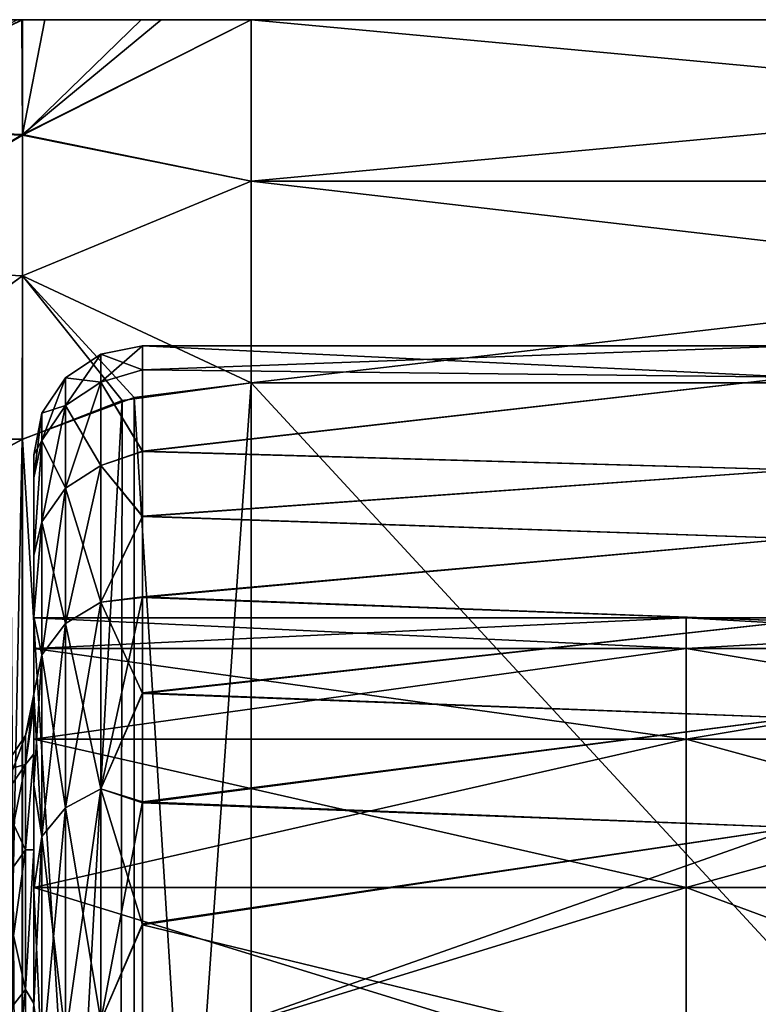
# Model space of a CAD drawing. Header units: metres. Extents: x 26 to 263, y -109 to 109.
# Tile 46 of 256: x 49.7 to 53.09, y -68.83 to -64.3. Entities that reach past the tile are written whole.
import ezdxf

# ---------------------------------------------------------------- set-up
doc = ezdxf.new("R2010")
doc.units = ezdxf.units.M
doc.layers.add('solid_500750', color=7, linetype='CONTINUOUS')

msp = doc.modelspace()

# ---------------------------------------------------------------- linework, layer by layer
at = {"layer": 'solid_500750'}
for points in [[(48.702442, -64.787964, -12.184182), (49.705738, -64.300003, -11.867417), (49.708447, -64.827957, -13.042862)], [(48.702442, -64.787964, -12.184182), (49.278076, -64.300003, -11.551939), (49.705738, -64.300003, -11.867417)], [(48.702442, -64.790688, -2.148969), (49.708447, -64.830215, -1.292152), (49.708527, -64.300003, -2.46908)], [(48.702442, -64.790688, -2.148969), (49.708527, -64.300003, -2.46908), (49.686707, -64.300003, -2.482139)], [(49.708527, -64.300003, -2.46908), (49.705738, -64.300003, -11.867417), (49.278076, -64.300003, -11.551939)], [(49.686707, -64.300003, -2.482139), (49.708527, -64.300003, -2.46908), (49.278076, -64.300003, -11.551939)], [(49.708447, -64.827957, -13.042862), (49.705738, -64.300003, -11.867417), (49.81192, -64.300003, -11.92743)], [(50.255093, -64.300003, -2.237875), (49.81192, -64.300003, -11.92743), (49.705738, -64.300003, -11.867417)], [(50.255093, -64.300003, -2.237875), (49.705738, -64.300003, -11.867417), (49.708527, -64.300003, -2.46908)], [(49.708447, -64.827957, -13.042862), (50.760601, -64.300003, -12.169705), (50.760601, -65.041672, -13.669705)], [(49.708447, -64.827957, -13.042862), (50.347229, -64.300003, -12.123955), (50.760601, -64.300003, -12.169705)], [(49.708447, -64.827957, -13.042862), (49.81192, -64.300003, -11.92743), (50.347229, -64.300003, -12.123955)], [(49.708447, -64.830215, -1.292152), (50.760601, -65.041672, -0.669705), (50.760601, -64.300003, -2.169705)], [(50.255093, -64.300003, -2.237875), (49.708447, -64.830215, -1.292152), (50.760601, -64.300003, -2.169705)], [(50.255093, -64.300003, -2.237875), (49.708527, -64.300003, -2.46908), (49.708447, -64.830215, -1.292152)], [(50.255093, -64.300003, -2.237875), (50.347229, -64.300003, -12.123955), (49.81192, -64.300003, -11.92743)], [(50.255093, -64.300003, -2.237875), (50.760601, -64.300003, -2.169705), (50.347229, -64.300003, -12.123955)], [(50.760601, -64.300003, -2.169705), (50.760601, -64.300003, -12.169705), (50.347229, -64.300003, -12.123955)], [(58.760601, -65.041672, -13.669705), (50.760601, -65.041672, -13.669705), (50.760601, -64.300003, -12.169705)], [(58.760601, -64.300003, -12.169705), (58.760601, -65.041672, -13.669705), (50.760601, -64.300003, -12.169705)], [(58.760601, -64.300003, -2.169705), (58.760601, -64.300003, -12.169705), (50.760601, -64.300003, -12.169705)], [(58.760601, -64.300003, -2.169705), (50.760601, -64.300003, -12.169705), (50.760601, -64.300003, -2.169705)], [(58.760601, -64.300003, -2.169705), (50.760601, -64.300003, -2.169705), (50.760601, -65.041672, -0.669705)], [(58.760601, -65.041672, -0.669705), (58.760601, -64.300003, -2.169705), (50.760601, -65.041672, -0.669705)], [(48.702442, -65.42981, -13.455487), (48.702442, -64.787964, -12.184182), (49.708447, -64.827957, -13.042862)], [(48.702442, -64.790688, -2.148969), (48.702442, -65.428513, -0.886169), (49.708447, -64.830215, -1.292152)], [(48.702442, -65.42981, -13.455487), (49.708447, -64.827957, -13.042862), (49.708447, -65.478195, -14.169006)], [(48.702442, -65.428513, -0.886169), (49.708447, -65.477547, -0.171403), (49.708447, -64.830215, -1.292152)], [(49.708447, -65.478195, -14.169006), (49.708447, -64.827957, -13.042862), (50.760601, -65.041672, -13.669705)], [(49.708447, -64.830215, -1.292152), (49.708447, -65.477547, -0.171403), (50.760601, -65.041672, -0.669705)], [(49.708447, -65.478195, -14.169006), (50.760601, -65.041672, -13.669705), (50.760601, -65.969872, -15.062011)], [(49.708447, -65.477547, -0.171403), (50.760601, -65.969872, 0.722599), (50.760601, -65.041672, -0.669705)], [(58.760601, -65.969872, -15.062011), (50.760601, -65.969872, -15.062011), (50.760601, -65.041672, -13.669705)], [(58.760601, -65.041672, -13.669705), (58.760601, -65.969872, -15.062011), (50.760601, -65.041672, -13.669705)], [(58.760601, -65.041672, -0.669705), (50.760601, -65.041672, -0.669705), (50.760601, -65.969872, 0.722599)], [(58.760601, -65.969872, 0.722599), (58.760601, -65.041672, -0.669705), (50.760601, -65.969872, 0.722599)], [(48.702442, -65.428513, -0.886169), (48.702442, -66.204338, 0.296868), (49.708447, -65.477547, -0.171403)], [(48.702442, -66.211494, -14.645936), (48.702442, -65.42981, -13.455487), (49.708447, -65.478195, -14.169006)], [(48.702442, -66.204338, 0.296868), (49.708607, -66.228943, 0.872175), (49.708447, -65.477547, -0.171403)], [(48.702442, -66.211494, -14.645936), (49.708447, -65.478195, -14.169006), (49.706978, -66.229179, -15.21172)], [(50.167454, -66.050171, -15.10837), (49.706978, -66.229179, -15.21172), (49.708447, -65.478195, -14.169006)], [(49.708447, -65.477547, -0.171403), (50.221989, -66.036423, 0.761022), (50.760601, -65.969872, 0.722599)], [(49.708447, -65.477547, -0.171403), (49.708607, -66.228943, 0.872175), (50.221989, -66.036423, 0.761022)], [(50.167454, -66.050171, -15.10837), (49.708447, -65.478195, -14.169006), (50.760601, -65.969872, -15.062011)], [(50.069256, -65.966866, -8.806314), (50.260601, -65.909538, -8.682401), (50.260601, -65.800003, -7.169705)], [(50.069256, -65.838058, -7.169705), (50.260601, -65.800003, -7.169705), (50.260601, -65.909988, -5.653903)], [(50.069256, -65.966866, -8.806314), (50.260601, -65.800003, -7.169705), (50.069256, -65.838058, -7.169705)], [(50.260601, -65.800003, -7.169705), (53.260601, -65.800003, -7.169705), (53.260601, -65.943207, -5.441743)], [(50.260601, -65.909538, -8.682401), (53.260601, -65.943207, -8.897668), (53.260601, -65.800003, -7.169705)], [(50.260601, -65.909538, -8.682401), (53.260601, -65.800003, -7.169705), (50.260601, -65.800003, -7.169705)], [(50.260601, -65.909988, -5.653903), (50.260601, -65.800003, -7.169705), (53.260601, -65.943207, -5.441743)], [(50.069256, -65.838058, -7.169705), (50.069256, -65.966866, -5.533098), (49.906906, -65.946587, -7.169705)], [(49.906906, -66.074051, -8.789336), (50.069256, -65.838058, -7.169705), (49.906906, -65.946587, -7.169705)], [(50.069256, -65.966866, -8.806314), (50.069256, -65.838058, -7.169705), (49.906906, -66.074051, -8.789336)], [(50.069256, -65.838058, -7.169705), (50.260601, -65.909988, -5.653903), (50.069256, -65.966866, -5.533098)], [(49.906906, -65.946587, -7.169705), (49.906906, -66.074051, -5.550075), (49.798508, -66.109024, -7.169705)], [(49.798508, -66.234489, -8.763926), (49.906906, -65.946587, -7.169705), (49.798508, -66.109024, -7.169705)], [(49.906906, -66.074051, -8.789336), (49.906906, -65.946587, -7.169705), (49.798508, -66.234489, -8.763926)], [(50.069256, -65.966866, -5.533098), (49.906906, -66.074051, -5.550075), (49.906906, -65.946587, -7.169705)], [(50.069256, -65.966866, -8.806314), (50.260601, -66.283386, -10.318895), (50.260601, -65.909538, -8.682401)], [(50.069256, -65.966866, -5.533098), (50.260601, -65.909988, -5.653903), (50.260601, -66.285004, -4.015373)], [(50.260601, -65.909538, -8.682401), (50.260601, -66.283386, -10.318895), (53.260601, -65.943207, -8.897668)], [(50.260601, -66.285004, -4.015373), (50.260601, -65.909988, -5.653903), (53.260601, -65.943207, -5.441743)], [(50.260601, -66.285004, -4.015373), (53.260601, -65.943207, -5.441743), (53.260601, -66.369041, -3.760177)], [(50.260601, -66.283386, -10.318895), (53.260601, -66.369041, -10.579234), (53.260601, -65.943207, -8.897668)], [(50.069256, -65.966866, -5.533098), (50.069256, -66.350105, -3.936788), (49.906906, -66.074051, -5.550075)], [(50.069256, -65.966866, -8.806314), (49.906906, -66.074051, -8.789336), (49.906906, -66.453316, -10.369086)], [(50.069256, -66.350105, -10.402622), (50.069256, -65.966866, -8.806314), (49.906906, -66.453316, -10.369086)], [(50.069256, -66.350105, -10.402622), (50.260601, -66.283386, -10.318895), (50.069256, -65.966866, -8.806314)], [(50.069256, -65.966866, -5.533098), (50.260601, -66.285004, -4.015373), (50.069256, -66.350105, -3.936788)], [(50.760601, -65.969872, -15.062011), (50.760601, -74.630127, -20.06201), (50.155594, -74.546371, -20.013655)], [(50.167454, -66.050171, -15.10837), (50.760601, -65.969872, -15.062011), (50.155594, -74.546371, -20.013655)], [(50.760601, -74.630127, 5.7226), (50.760601, -65.969872, 0.722599), (50.221989, -66.036423, 0.761022)], [(58.760601, -65.969872, -15.062011), (50.760601, -74.630127, -20.06201), (50.760601, -65.969872, -15.062011)], [(58.760601, -65.969872, -15.062011), (58.760601, -74.630127, -20.06201), (50.760601, -74.630127, -20.06201)], [(58.760601, -74.630127, 5.7226), (50.760601, -65.969872, 0.722599), (50.760601, -74.630127, 5.7226)], [(58.760601, -74.630127, 5.7226), (58.760601, -65.969872, 0.722599), (50.760601, -65.969872, 0.722599)], [(50.224606, -74.564514, 5.684717), (50.221989, -66.036423, 0.761022), (49.708607, -66.228943, 0.872175)], [(50.224606, -74.564514, 5.684717), (50.760601, -74.630127, 5.7226), (50.221989, -66.036423, 0.761022)], [(50.167454, -66.050171, -15.10837), (49.707775, -74.370796, -19.912285), (49.706978, -66.229179, -15.21172)], [(50.167454, -66.050171, -15.10837), (50.155594, -74.546371, -20.013655), (49.707775, -74.370796, -19.912285)], [(49.906906, -66.074051, -5.550075), (49.798508, -66.234489, -5.575485), (49.798508, -66.109024, -7.169705)], [(49.906906, -66.074051, -5.550075), (49.906906, -66.453316, -3.970325), (49.798508, -66.234489, -5.575485)], [(49.906906, -66.074051, -8.789336), (49.798508, -66.234489, -8.763926), (49.798508, -66.607803, -10.318891)], [(49.906906, -66.453316, -10.369086), (49.906906, -66.074051, -8.789336), (49.798508, -66.607803, -10.318891)], [(50.069256, -66.350105, -3.936788), (49.906906, -66.453316, -3.970325), (49.906906, -66.074051, -5.550075)], [(49.798508, -66.109024, -7.169705), (49.760601, -66.300003, -7.169705), (49.760601, -66.405098, -8.609825)], [(49.798508, -66.109024, -7.169705), (49.798508, -66.234489, -5.575485), (49.760601, -66.300003, -7.169705)], [(49.798508, -66.234489, -8.763926), (49.798508, -66.109024, -7.169705), (49.760601, -66.405098, -8.609825)], [(48.702442, -66.204338, 0.296868), (49.651966, -66.258812, 0.889419), (49.708607, -66.228943, 0.872175)], [(48.702442, -66.211494, -14.645936), (49.706978, -66.229179, -15.21172), (49.58485, -66.295807, -15.250189)], [(49.706978, -66.229179, -15.21172), (49.707775, -74.370796, -19.912285), (49.542622, -74.278694, -19.859112)], [(49.58485, -66.295807, -15.250189), (49.706978, -66.229179, -15.21172), (49.542622, -74.278694, -19.859112)], [(49.708195, -74.371254, 5.57314), (49.708607, -66.228943, 0.872175), (49.651966, -66.258812, 0.889419)], [(49.682022, -74.357727, 5.565331), (49.708195, -74.371254, 5.57314), (49.651966, -66.258812, 0.889419)], [(50.224606, -74.564514, 5.684717), (49.708607, -66.228943, 0.872175), (49.708195, -74.371254, 5.57314)], [(49.798508, -66.234489, -5.575485), (49.760601, -66.405518, -5.726679), (49.760601, -66.300003, -7.169705)], [(49.798508, -66.234489, -8.763926), (49.760601, -66.405098, -8.609825), (49.760601, -66.761055, -10.168273)], [(49.798508, -66.607803, -10.318891), (49.798508, -66.234489, -8.763926), (49.760601, -66.761055, -10.168273)], [(49.798508, -66.234489, -5.575485), (49.760601, -66.762573, -4.16631), (49.760601, -66.405518, -5.726679)], [(49.798508, -66.234489, -5.575485), (49.798508, -66.607803, -4.02052), (49.760601, -66.762573, -4.16631)], [(49.906906, -66.453316, -3.970325), (49.798508, -66.607803, -4.02052), (49.798508, -66.234489, -5.575485)], [(49.760601, -67.457687, -8.17487), (49.760601, -66.405098, -8.609825), (49.760601, -66.300003, -7.169705)], [(49.760601, -67.400002, -7.169705), (49.760601, -66.300003, -7.169705), (49.760601, -66.405518, -5.726679)], [(49.760601, -67.400002, -7.169705), (49.760601, -67.457687, -8.17487), (49.760601, -66.300003, -7.169705)], [(50.069256, -66.350105, -10.402622), (50.260601, -66.581764, -11.145367), (50.260601, -66.283386, -10.318895)], [(50.069256, -66.350105, -3.936788), (50.260601, -66.285004, -4.015373), (50.260601, -66.584038, -3.188486)], [(50.260601, -66.283386, -10.318895), (50.260601, -66.581764, -11.145367), (53.260601, -66.369041, -10.579234)], [(50.260601, -66.584038, -3.188486), (50.260601, -66.285004, -4.015373), (53.260601, -66.369041, -3.760177)], [(50.069256, -66.350105, -3.936788), (50.069256, -66.97834, -2.420084), (49.906906, -66.453316, -3.970325)], [(50.069256, -66.350105, -10.402622), (49.906906, -66.453316, -10.369086), (49.906906, -67.075043, -11.870057)], [(50.069256, -66.97834, -11.919327), (50.069256, -66.350105, -10.402622), (49.906906, -67.075043, -11.870057)], [(50.069256, -66.97834, -11.919327), (50.260601, -66.581764, -11.145367), (50.069256, -66.350105, -10.402622)], [(50.069256, -66.350105, -3.936788), (50.260601, -66.584038, -3.188486), (50.069256, -66.97834, -2.420084)], [(50.260601, -66.584038, -3.188486), (53.260601, -66.369041, -3.760177), (53.260601, -66.684296, -2.952196)], [(50.260601, -66.581764, -11.145367), (53.260601, -66.684296, -11.387215), (53.260601, -66.369041, -10.579234)], [(49.760601, -67.675896, -9.366734), (49.760601, -66.761055, -10.168273), (49.760601, -66.405098, -8.609825)], [(49.760601, -67.457687, -8.17487), (49.760601, -67.675896, -9.366734), (49.760601, -66.405098, -8.609825)], [(49.760601, -67.675285, -4.975094), (49.760601, -66.405518, -5.726679), (49.760601, -66.762573, -4.16631)], [(49.760601, -67.457535, -6.165868), (49.760601, -67.400002, -7.169705), (49.760601, -66.405518, -5.726679)], [(49.760601, -67.675285, -4.975094), (49.760601, -67.457535, -6.165868), (49.760601, -66.405518, -5.726679)], [(49.906906, -66.453316, -3.970325), (49.906906, -67.075043, -2.469354), (49.798508, -66.607803, -4.02052)], [(49.906906, -66.453316, -10.369086), (49.798508, -66.607803, -10.318891), (49.798508, -67.219772, -11.796312)], [(49.906906, -67.075043, -11.870057), (49.906906, -66.453316, -10.369086), (49.798508, -67.219772, -11.796312)], [(50.069256, -66.97834, -2.420084), (49.906906, -67.075043, -2.469354), (49.906906, -66.453316, -3.970325)], [(50.069256, -66.97834, -11.919327), (50.260601, -66.952965, -11.953311), (50.260601, -66.581764, -11.145367)], [(50.260601, -66.581764, -11.145367), (50.260601, -66.952965, -11.953311), (53.260601, -66.684296, -11.387215)], [(49.798508, -66.607803, -10.318891), (49.760601, -66.761055, -10.168273), (49.760601, -67.04454, -10.95631)], [(49.798508, -67.219772, -11.796312), (49.798508, -66.607803, -10.318891), (49.760601, -67.04454, -10.95631)], [(49.798508, -66.607803, -4.02052), (49.760601, -67.046684, -3.377881), (49.760601, -66.762573, -4.16631)], [(49.798508, -66.607803, -4.02052), (49.798508, -67.219772, -2.543098), (49.760601, -67.046684, -3.377881)], [(49.906906, -67.075043, -2.469354), (49.798508, -67.219772, -2.543098), (49.798508, -66.607803, -4.02052)], [(50.069256, -66.97834, -2.420084), (50.260601, -66.584038, -3.188486), (50.260601, -66.955826, -2.380513)], [(50.260601, -66.955826, -2.380513), (50.260601, -66.584038, -3.188486), (53.260601, -66.684296, -2.952196)], [(50.260601, -66.955826, -2.380513), (53.260601, -66.684296, -2.952196), (53.260601, -67.065605, -2.172123)], [(50.260601, -66.952965, -11.953311), (53.260601, -67.065605, -12.167288), (53.260601, -66.684296, -11.387215)], [(49.760601, -68.117462, -10.670852), (49.760601, -67.04454, -10.95631), (49.760601, -66.761055, -10.168273)], [(49.760601, -67.675896, -9.366734), (49.760601, -68.117462, -10.670852), (49.760601, -66.761055, -10.168273)], [(49.760601, -68.116127, -3.67169), (49.760601, -66.762573, -4.16631), (49.760601, -67.046684, -3.377881)], [(49.760601, -68.116127, -3.67169), (49.760601, -67.675285, -4.975094), (49.760601, -66.762573, -4.16631)], [(50.069256, -66.97834, -2.420084), (50.069256, -67.836113, -1.020332), (49.906906, -67.075043, -2.469354)], [(50.069256, -66.97834, -11.919327), (49.906906, -67.075043, -11.870057), (49.906906, -67.923912, -13.255289)], [(50.069256, -67.836113, -13.319079), (50.069256, -66.97834, -11.919327), (49.906906, -67.923912, -13.255289)], [(50.069256, -67.836113, -13.319079), (50.260601, -67.393829, -12.731193), (50.260601, -66.952965, -11.953311)], [(50.069256, -67.836113, -13.319079), (50.260601, -66.952965, -11.953311), (50.069256, -66.97834, -11.919327)], [(50.069256, -66.97834, -2.420084), (50.260601, -66.955826, -2.380513), (50.260601, -67.397171, -1.602866)], [(50.069256, -66.97834, -2.420084), (50.260601, -67.397171, -1.602866), (50.069256, -67.836113, -1.020332)], [(50.260601, -66.952965, -11.953311), (50.260601, -67.393829, -12.731193), (53.260601, -67.065605, -12.167288)], [(50.260601, -67.397171, -1.602866), (50.260601, -66.955826, -2.380513), (53.260601, -67.065605, -2.172123)], [(49.760601, -68.82267, -11.997189), (49.760601, -67.398544, -11.725068), (49.760601, -67.04454, -10.95631)], [(49.798508, -67.219772, -11.796312), (49.760601, -67.04454, -10.95631), (49.760601, -67.398544, -11.725068)], [(49.760601, -68.117462, -10.670852), (49.760601, -68.82267, -11.997189), (49.760601, -67.04454, -10.95631)], [(49.760601, -68.116127, -3.67169), (49.760601, -67.046684, -3.377881), (49.760601, -67.401222, -2.609095)], [(49.798508, -67.219772, -2.543098), (49.760601, -67.401222, -2.609095), (49.760601, -67.046684, -3.377881)], [(49.760601, -67.190681, -5.563097), (52.760601, -67.190681, -5.563097), (52.760601, -67.05011, -7.169705)], [(49.760601, -67.05011, -7.169705), (52.760601, -67.05011, -7.169705), (52.760601, -67.190681, -8.776314)], [(49.760601, -67.190681, -5.563097), (52.760601, -67.05011, -7.169705), (49.760601, -67.05011, -7.169705)], [(49.760601, -67.05011, -7.169705), (52.760601, -67.190681, -8.776314), (49.760601, -67.190681, -8.776314)], [(49.760601, -67.190681, -5.563097), (49.760601, -67.05011, -7.169705), (49.760601, -67.190681, -8.776314)], [(49.906906, -67.075043, -2.469354), (49.906906, -67.923912, -1.084121), (49.798508, -67.219772, -2.543098)], [(49.906906, -67.075043, -11.870057), (49.798508, -67.219772, -11.796312), (49.798508, -68.055328, -13.159812)], [(49.906906, -67.923912, -13.255289), (49.906906, -67.075043, -11.870057), (49.798508, -68.055328, -13.159812)], [(50.069256, -67.836113, -1.020332), (49.906906, -67.923912, -1.084121), (49.906906, -67.075043, -2.469354)], [(50.260601, -67.397171, -1.602866), (53.260601, -67.065605, -2.172123), (53.260601, -67.509895, -1.426634)], [(50.260601, -67.393829, -12.731193), (53.260601, -67.509895, -12.912777), (53.260601, -67.065605, -12.167288)], [(52.760601, -67.190536, -5.563492), (52.760601, -67.050011, -7.169705), (52.760601, -67.190536, -8.775919)], [(55.260601, -67.190536, -8.775919), (52.760601, -67.190536, -8.775919), (52.760601, -67.050011, -7.169705)], [(55.260601, -67.050011, -7.169705), (52.760601, -67.050011, -7.169705), (52.760601, -67.190536, -5.563492)], [(55.260601, -67.190536, -8.775919), (52.760601, -67.050011, -7.169705), (55.260601, -67.050011, -7.169705)], [(55.260601, -67.050011, -7.169705), (52.760601, -67.190536, -5.563492), (55.260601, -67.190536, -5.563492)], [(52.760601, -67.190681, -8.776314), (52.760601, -67.05011, -7.169705), (52.760601, -67.190681, -5.563097)], [(49.760601, -67.60804, -4.005581), (52.760601, -67.60804, -4.005581), (52.760601, -67.190681, -5.563097)], [(49.760601, -67.60804, -4.005581), (52.760601, -67.190681, -5.563097), (49.760601, -67.190681, -5.563097)], [(49.760601, -67.190681, -8.776314), (52.760601, -67.190681, -8.776314), (52.760601, -67.60804, -10.33383)], [(49.760601, -67.190681, -8.776314), (52.760601, -67.60804, -10.33383), (49.760601, -67.60804, -10.33383)], [(49.760601, -67.190681, -5.563097), (49.760601, -67.190681, -8.776314), (49.760601, -67.60804, -10.33383)], [(49.760601, -67.60804, -4.005581), (49.760601, -67.190681, -5.563097), (49.760601, -67.60804, -10.33383)], [(52.760601, -67.190536, -5.563492), (52.760601, -67.190536, -8.775919), (52.760601, -67.607834, -10.333332)], [(55.260601, -67.607834, -10.333332), (52.760601, -67.607834, -10.333332), (52.760601, -67.190536, -8.775919)], [(52.760601, -67.607834, -4.006079), (52.760601, -67.190536, -5.563492), (52.760601, -67.607834, -10.333332)], [(55.260601, -67.607834, -10.333332), (52.760601, -67.190536, -8.775919), (55.260601, -67.190536, -8.775919)], [(55.260601, -67.190536, -5.563492), (52.760601, -67.190536, -5.563492), (52.760601, -67.607834, -4.006079)], [(55.260601, -67.190536, -5.563492), (52.760601, -67.607834, -4.006079), (55.260601, -67.607834, -4.006079)], [(52.760601, -67.190681, -8.776314), (52.760601, -67.190681, -5.563097), (52.760601, -67.60804, -4.005581)], [(52.760601, -67.60804, -10.33383), (52.760601, -67.190681, -8.776314), (52.760601, -67.60804, -4.005581)], [(49.798508, -67.219772, -11.796312), (49.760601, -67.398544, -11.725068), (49.760601, -67.817726, -12.466056)], [(49.798508, -68.055328, -13.159812), (49.798508, -67.219772, -11.796312), (49.760601, -67.817726, -12.466056)], [(49.798508, -67.219772, -2.543098), (49.798508, -68.055328, -1.179599), (49.760601, -67.401222, -2.609095)], [(49.906906, -67.923912, -1.084121), (49.798508, -68.055328, -1.179599), (49.798508, -67.219772, -2.543098)], [(50.069256, -67.836113, -13.319079), (50.260601, -67.896309, -13.46478), (50.260601, -67.393829, -12.731193)], [(50.069256, -67.836113, -1.020332), (50.260601, -67.397171, -1.602866), (50.260601, -67.900032, -0.869659)], [(50.260601, -67.393829, -12.731193), (50.260601, -67.896309, -13.46478), (53.260601, -67.509895, -12.912777)], [(50.260601, -67.900032, -0.869659), (50.260601, -67.397171, -1.602866), (53.260601, -67.509895, -1.426634)], [(49.722691, -67.723289, -8.682011), (49.760601, -67.457687, -8.17487), (49.760601, -67.400002, -7.169705)], [(49.722691, -67.590981, -7.169705), (49.760601, -67.400002, -7.169705), (49.760601, -67.457535, -6.165868)], [(49.722691, -67.723289, -8.682011), (49.760601, -67.400002, -7.169705), (49.722691, -67.590981, -7.169705)], [(49.760601, -68.82267, -11.997189), (49.760601, -67.817726, -12.466056), (49.760601, -67.398544, -11.725068)], [(49.760601, -68.820465, -2.345641), (49.760601, -67.401222, -2.609095), (49.760601, -67.820862, -1.868331)], [(49.798508, -68.055328, -1.179599), (49.760601, -67.820862, -1.868331), (49.760601, -67.401222, -2.609095)], [(49.760601, -68.820465, -2.345641), (49.760601, -68.116127, -3.67169), (49.760601, -67.401222, -2.609095)], [(49.722691, -67.723289, -5.6574), (49.760601, -67.457535, -6.165868), (49.760601, -67.675285, -4.975094)], [(49.722691, -67.590981, -7.169705), (49.760601, -67.457535, -6.165868), (49.722691, -67.723289, -5.6574)], [(49.722691, -67.723289, -8.682011), (49.760601, -67.675896, -9.366734), (49.760601, -67.457687, -8.17487)], [(50.260601, -67.900032, -0.869659), (53.260601, -67.509895, -1.426634), (53.260601, -68.013855, -0.720747)], [(50.260601, -67.896309, -13.46478), (53.260601, -68.013855, -13.618665), (53.260601, -67.509895, -12.912777)], [(49.722691, -67.590981, -7.169705), (49.722691, -67.723289, -5.6574), (49.614292, -67.753418, -7.169705)], [(49.614292, -67.883255, -8.653805), (49.722691, -67.590981, -7.169705), (49.614292, -67.753418, -7.169705)], [(49.722691, -67.723289, -8.682011), (49.722691, -67.590981, -7.169705), (49.614292, -67.883255, -8.653805)], [(49.760601, -68.289268, -2.544705), (52.760601, -68.289268, -2.544705), (52.760601, -67.60804, -4.005581)], [(49.760601, -68.289268, -2.544705), (52.760601, -67.60804, -4.005581), (49.760601, -67.60804, -4.005581)], [(49.760601, -67.60804, -10.33383), (52.760601, -67.60804, -10.33383), (52.760601, -68.289268, -11.794705)], [(49.760601, -67.60804, -10.33383), (52.760601, -68.289268, -11.794705), (49.760601, -68.289268, -11.794705)], [(49.760601, -67.60804, -4.005581), (49.760601, -67.60804, -10.33383), (49.760601, -68.289268, -11.794705)], [(49.760601, -68.289268, -2.544705), (49.760601, -67.60804, -4.005581), (49.760601, -68.289268, -11.794705)], [(52.760601, -67.607834, -4.006079), (52.760601, -67.607834, -10.333332), (52.760601, -68.28923, -11.794628)], [(55.260601, -68.28923, -11.794628), (52.760601, -68.28923, -11.794628), (52.760601, -67.607834, -10.333332)], [(52.760601, -68.28923, -2.544783), (52.760601, -67.607834, -4.006079), (52.760601, -68.28923, -11.794628)], [(55.260601, -68.28923, -11.794628), (52.760601, -67.607834, -10.333332), (55.260601, -67.607834, -10.333332)], [(55.260601, -67.607834, -4.006079), (52.760601, -67.607834, -4.006079), (52.760601, -68.28923, -2.544783)], [(55.260601, -67.607834, -4.006079), (52.760601, -68.28923, -2.544783), (55.260601, -68.28923, -2.544783)], [(52.760601, -67.60804, -10.33383), (52.760601, -67.60804, -4.005581), (52.760601, -68.289268, -2.544705)], [(52.760601, -68.289268, -11.794705), (52.760601, -67.60804, -10.33383), (52.760601, -68.289268, -2.544705)], [(49.722691, -68.116196, -4.191045), (49.760601, -67.675285, -4.975094), (49.760601, -68.116127, -3.67169)], [(49.722691, -67.723289, -5.6574), (49.760601, -67.675285, -4.975094), (49.722691, -68.116196, -4.191045)], [(49.722691, -68.116196, -10.148366), (49.760601, -68.117462, -10.670852), (49.760601, -67.675896, -9.366734)], [(49.722691, -68.116196, -10.148366), (49.760601, -67.675896, -9.366734), (49.722691, -67.723289, -8.682011)], [(49.722691, -67.723289, -5.6574), (49.614292, -67.883255, -5.685606), (49.614292, -67.753418, -7.169705)], [(49.722691, -67.723289, -5.6574), (49.722691, -68.116196, -4.191045), (49.614292, -67.883255, -5.685606)], [(49.722691, -67.723289, -8.682011), (49.614292, -67.883255, -8.653805), (49.614292, -68.268837, -10.09281)], [(49.722691, -68.116196, -10.148366), (49.722691, -67.723289, -8.682011), (49.614292, -68.268837, -10.09281)], [(49.760601, -69.798767, -13.247708), (49.760601, -68.296707, -13.165073), (49.760601, -67.817726, -12.466056)], [(49.798508, -68.055328, -13.159812), (49.760601, -67.817726, -12.466056), (49.760601, -68.296707, -13.165073)], [(49.760601, -68.82267, -11.997189), (49.760601, -69.798767, -13.247708), (49.760601, -67.817726, -12.466056)], [(49.760601, -68.820465, -2.345641), (49.760601, -67.820862, -1.868331), (49.760601, -68.300194, -1.169671)], [(49.798508, -68.055328, -1.179599), (49.760601, -68.300194, -1.169671), (49.760601, -67.820862, -1.868331)], [(50.069256, -67.836113, -1.020332), (50.069256, -68.90229, 0.228003), (49.906906, -67.923912, -1.084121)], [(50.069256, -67.836113, -13.319079), (49.906906, -67.923912, -13.255289), (49.906906, -68.979034, -14.490675)], [(50.069256, -68.90229, -14.567414), (50.069256, -67.836113, -13.319079), (49.906906, -68.979034, -14.490675)], [(50.069256, -68.90229, -14.567414), (50.260601, -67.896309, -13.46478), (50.069256, -67.836113, -13.319079)], [(50.069256, -67.836113, -1.020332), (50.260601, -67.900032, -0.869659), (50.260601, -68.461143, -0.183835)], [(50.069256, -67.836113, -1.020332), (50.260601, -68.461143, -0.183835), (50.069256, -68.90229, 0.228003)], [(49.722691, -68.116196, -4.191045), (49.614292, -68.268837, -4.246601), (49.614292, -67.883255, -5.685606)], [(49.906906, -67.923912, -1.084121), (49.906906, -68.979034, 0.151264), (49.798508, -68.055328, -1.179599)], [(49.906906, -67.923912, -13.255289), (49.798508, -68.055328, -13.159812), (49.798508, -69.093887, -14.375814)], [(49.906906, -68.979034, -14.490675), (49.906906, -67.923912, -13.255289), (49.798508, -69.093887, -14.375814)], [(50.069256, -68.90229, 0.228003), (49.906906, -68.979034, 0.151264), (49.906906, -67.923912, -1.084121)], [(50.069256, -68.90229, -14.567414), (50.260601, -68.457077, -14.151005), (50.260601, -67.896309, -13.46478)], [(50.260601, -67.896309, -13.46478), (50.260601, -68.457077, -14.151005), (53.260601, -68.013855, -13.618665)], [(50.260601, -68.461143, -0.183835), (50.260601, -67.900032, -0.869659), (53.260601, -68.013855, -0.720747)], [(50.260601, -68.461143, -0.183835), (53.260601, -68.013855, -0.720747), (53.260601, -69.188683, 0.555443)], [(50.260601, -69.07135, -14.785257), (53.260601, -69.188683, -14.894855), (53.260601, -68.013855, -13.618665)], [(50.260601, -68.457077, -14.151005), (50.260601, -69.07135, -14.785257), (53.260601, -68.013855, -13.618665)], [(49.798508, -68.055328, -13.159812), (49.760601, -68.296707, -13.165073), (49.760601, -68.830101, -13.818148)], [(49.798508, -69.093887, -14.375814), (49.798508, -68.055328, -13.159812), (49.760601, -68.830101, -13.818148)], [(49.798508, -68.055328, -1.179599), (49.798508, -69.093887, 0.036404), (49.760601, -68.300194, -1.169671)], [(49.906906, -68.979034, 0.151264), (49.798508, -69.093887, 0.036404), (49.798508, -68.055328, -1.179599)], [(49.722691, -68.116196, -4.191045), (49.722691, -68.757767, -2.815195), (49.614292, -68.268837, -4.246601)], [(49.722691, -68.116196, -10.148366), (49.614292, -68.268837, -10.09281), (49.614292, -68.898438, -11.442998)], [(49.722691, -68.757767, -11.524216), (49.722691, -68.116196, -10.148366), (49.614292, -68.898438, -11.442998)], [(49.722691, -68.757767, -2.815195), (49.760601, -68.116127, -3.67169), (49.760601, -68.820465, -2.345641)], [(49.722691, -68.116196, -4.191045), (49.760601, -68.116127, -3.67169), (49.722691, -68.757767, -2.815195)], [(49.722691, -68.757767, -11.524216), (49.760601, -68.117462, -10.670852), (49.722691, -68.116196, -10.148366)], [(49.722691, -68.757767, -11.524216), (49.760601, -68.82267, -11.997189), (49.760601, -68.117462, -10.670852)], [(49.722691, -68.757767, -2.815195), (49.614292, -68.898438, -2.896413), (49.614292, -68.268837, -4.246601)], [(49.760601, -69.213806, -1.224308), (52.760601, -69.213806, -1.224308), (52.760601, -68.289268, -2.544705)], [(49.760601, -69.213806, -1.224308), (52.760601, -68.289268, -2.544705), (49.760601, -68.289268, -2.544705)], [(49.760601, -68.289268, -11.794705), (52.760601, -68.289268, -11.794705), (52.760601, -69.213806, -13.115103)], [(49.760601, -68.289268, -11.794705), (52.760601, -69.213806, -13.115103), (49.760601, -69.213806, -13.115103)], [(49.760601, -68.289268, -2.544705), (49.760601, -68.289268, -11.794705), (49.760601, -69.213806, -13.115103)], [(49.760601, -69.199997, -7.169705), (49.760601, -68.289268, -2.544705), (49.760601, -69.213806, -13.115103)], [(49.760601, -69.199997, -7.169705), (49.760601, -69.213806, -1.224308), (49.760601, -68.289268, -2.544705)], [(49.760601, -69.798767, -13.247708), (49.760601, -68.830101, -13.818148), (49.760601, -68.296707, -13.165073)], [(49.760601, -69.795731, -1.094957), (49.760601, -68.300194, -1.169671), (49.760601, -68.833923, -0.516976)], [(49.798508, -69.093887, 0.036404), (49.760601, -68.833923, -0.516976), (49.760601, -68.300194, -1.169671)], [(49.760601, -69.795731, -1.094957), (49.760601, -68.820465, -2.345641), (49.760601, -68.300194, -1.169671)], [(52.760601, -68.28923, -2.544783), (52.760601, -68.28923, -11.794628), (52.760601, -69.214035, -13.115409)], [(55.260601, -69.214035, -13.115409), (52.760601, -69.214035, -13.115409), (52.760601, -68.28923, -11.794628)], [(52.760601, -69.214035, -1.224002), (52.760601, -68.28923, -2.544783), (52.760601, -69.214035, -13.115409)], [(55.260601, -69.214035, -13.115409), (52.760601, -68.28923, -11.794628), (55.260601, -68.28923, -11.794628)], [(55.260601, -68.28923, -2.544783), (52.760601, -68.28923, -2.544783), (52.760601, -69.214035, -1.224002)], [(55.260601, -68.28923, -2.544783), (52.760601, -69.214035, -1.224002), (55.260601, -69.214035, -1.224002)], [(52.760601, -68.289268, -11.794705), (52.760601, -68.289268, -2.544705), (52.760601, -69.213806, -1.224308)], [(52.760601, -69.213806, -13.115103), (52.760601, -68.289268, -11.794705), (52.760601, -69.213806, -1.224308)], [(50.069256, -68.90229, -14.567414), (50.260601, -69.07135, -14.785257), (50.260601, -68.457077, -14.151005)], [(50.069256, -68.90229, 0.228003), (50.260601, -68.461143, -0.183835), (50.260601, -69.075768, 0.450037)], [(50.260601, -69.075768, 0.450037), (50.260601, -68.461143, -0.183835), (53.260601, -69.188683, 0.555443)], [(49.722691, -68.757767, -2.815195), (49.722691, -69.628502, -1.571655), (49.614292, -68.898438, -2.896413)], [(49.722691, -68.757767, -11.524216), (49.614292, -68.898438, -11.442998), (49.614292, -69.752937, -12.663344)], [(49.722691, -69.628502, -12.767756), (49.722691, -68.757767, -11.524216), (49.614292, -69.752937, -12.663344)], [(49.722691, -69.628502, -12.767756), (49.760601, -68.82267, -11.997189), (49.722691, -68.757767, -11.524216)], [(49.722691, -68.757767, -2.815195), (49.760601, -68.820465, -2.345641), (49.722691, -69.628502, -1.571655)], [(49.722691, -69.628502, -1.571655), (49.760601, -68.820465, -2.345641), (49.760601, -69.795731, -1.094957)], [(49.722691, -69.628502, -12.767756), (49.760601, -69.798767, -13.247708), (49.760601, -68.82267, -11.997189)]]:
    msp.add_3dface(points, dxfattribs=at)

doc.saveas('drawing.dxf')
